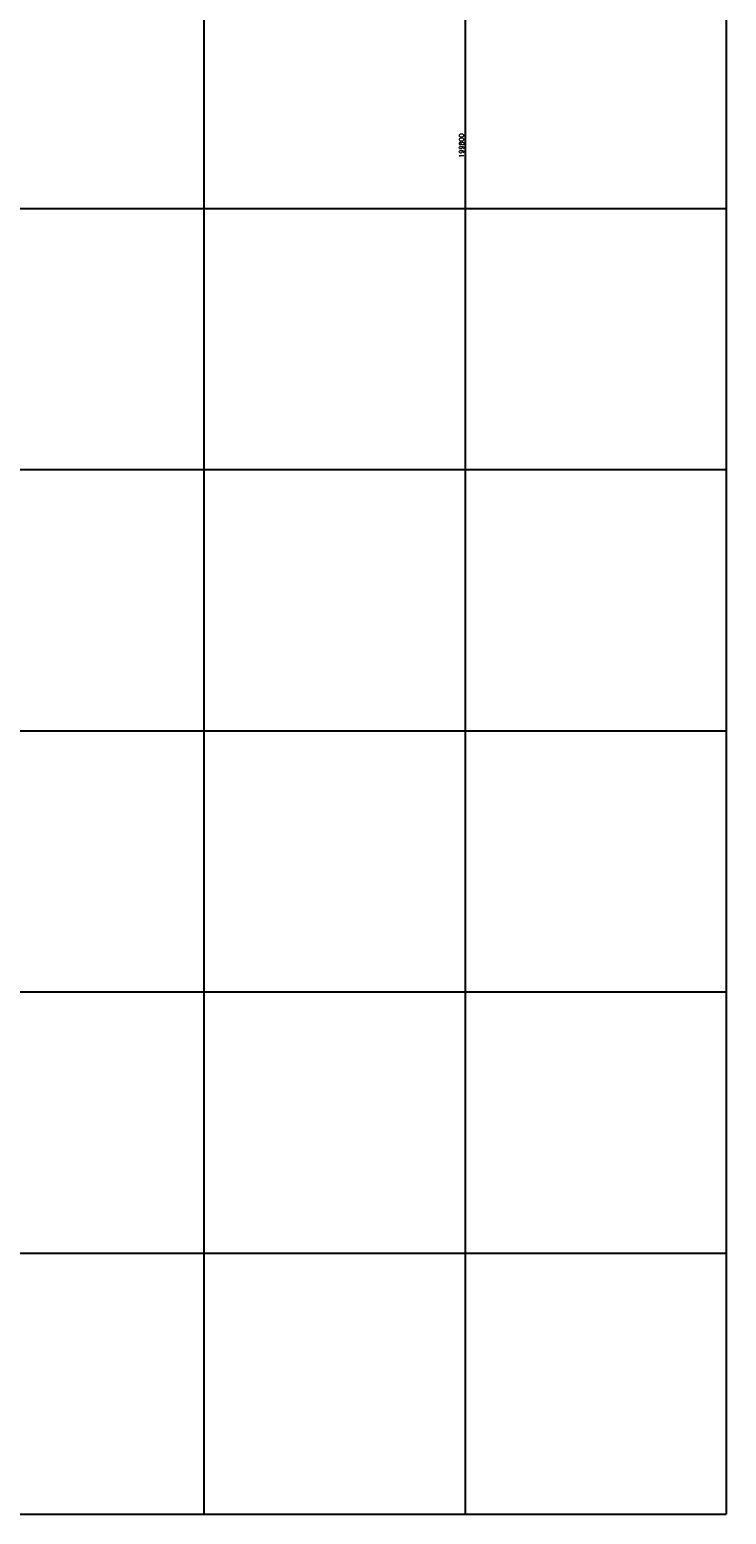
# Model space of a CAD drawing. Header units: millimetres. Extents: x 196436 to 199900, y 8705373 to 8708636.
# Tile 211 of 241: x 199633 to 199900, y 8706900 to 8707468. Entities that reach past the tile are written whole.
import ezdxf
from ezdxf.enums import TextEntityAlignment as Align

# ---------------------------------------------------------------- set-up
doc = ezdxf.new("R2010")
doc.units = ezdxf.units.MM
doc.header["$LTSCALE"] = 5
doc.layers.add('MALHA', color=9, linetype='Continuous')
doc.layers.add('TXT_COORD', color=3, linetype='Continuous')
doc.styles.add('GEOSIS', font='ROMANS.SHX')

msp = doc.modelspace()

# ---------------------------------------------------------------- linework, layer by layer
at = {"layer": 'MALHA'}
for p, q in [((199700, 8708300), (199700, 8706900)), ((199700, 8708300), (199700, 8706900)), ((199800, 8708300), (199800, 8706900)), ((199800, 8708300), (199800, 8706900)), ((199900, 8708300), (199900, 8706900)), ((199900, 8708300), (199900, 8706900)), ((199000, 8707400), (199900, 8707400)), ((199000, 8707400), (199900, 8707400)), ((199000, 8707300), (199900, 8707300)), ((199000, 8707300), (199900, 8707300)), ((199000, 8707200), (199900, 8707200)), ((199000, 8707200), (199900, 8707200)), ((199000, 8707100), (199900, 8707100)), ((199000, 8707100), (199900, 8707100)), ((199000, 8707000), (199900, 8707000)), ((199000, 8707000), (199900, 8707000)), ((199000, 8706900), (199900, 8706900)), ((199000, 8706900), (199900, 8706900))]:
    msp.add_line(p, q, dxfattribs=at)

# ---------------------------------------------------------------- texts
at = {"layer": 'TXT_COORD', "style": 'GEOSIS'}
msp.add_text('199800', height=1.8, rotation=90, dxfattribs=at).set_placement((199800.084, 8707428.718), align=Align.BOTTOM_RIGHT)

doc.saveas('drawing.dxf')
